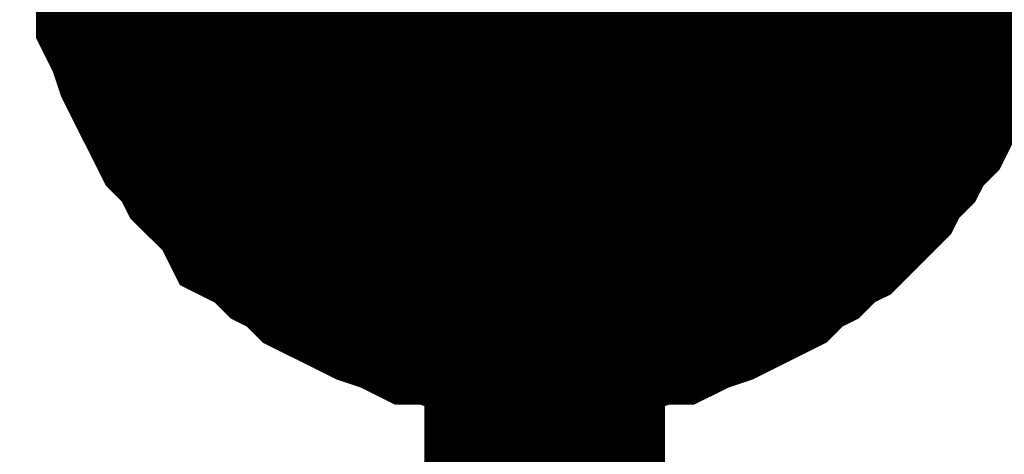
# Model space of a CAD drawing. Header units: inches. Extents: x 0 to 17, y 0 to 11.
# Tile 69 of 256: x 11.5742 to 11.6224, y 6.5721 to 6.5934. Entities that reach past the tile are written whole.
import ezdxf

# ---------------------------------------------------------------- set-up
doc = ezdxf.new("R2010")
doc.units = ezdxf.units.IN
doc.header["$MEASUREMENT"] = 0
doc.layers.add('Sheet', color=255, linetype='Continuous')

msp = doc.modelspace()

# ---------------------------------------------------------------- linework, layer by layer
at = {"layer": 'Sheet'}
for points in [[(12.799953, 6.499928, 0.0118, 0.0118, 0), (11.599883, 6.499928, 0.0118, 0.0118, 0), (11.599883, 6.599841, 0.0118, 0.0118, 0), (11.599883, 6.649798, 0.0118, 0.0118, 0)], [(11.599883, 6.579621, 0.0118, 0.0118, 0), (11.598694, 6.579621, 0.0118, 0.0118, 0), (11.597901, 6.579621, 0.0118, 0.0118, 0), (11.596712, 6.580017, 0.0118, 0.0118, 0), (11.595919, 6.580017, 0.0118, 0.0118, 0), (11.594729, 6.580414, 0.0118, 0.0118, 0), (11.593937, 6.580414, 0.0118, 0.0118, 0), (11.593144, 6.58081, 0.0118, 0.0118, 0), (11.591954, 6.581207, 0.0118, 0.0118, 0), (11.591161, 6.581603, 0.0118, 0.0118, 0), (11.590368, 6.582, 0.0118, 0.0118, 0), (11.589576, 6.582396, 0.0118, 0.0118, 0), (11.588783, 6.583189, 0.0118, 0.0118, 0), (11.58799, 6.583586, 0.0118, 0.0118, 0), (11.587197, 6.584379, 0.0118, 0.0118, 0), (11.586404, 6.584775, 0.0118, 0.0118, 0), (11.586007, 6.585568, 0.0118, 0.0118, 0), (11.585215, 6.586361, 0.0118, 0.0118, 0), (11.584422, 6.587154, 0.0118, 0.0118, 0), (11.584025, 6.587947, 0.0118, 0.0118, 0), (11.583232, 6.58874, 0.0118, 0.0118, 0), (11.582836, 6.589533, 0.0118, 0.0118, 0), (11.582439, 6.590326, 0.0118, 0.0118, 0), (11.582043, 6.591119, 0.0118, 0.0118, 0), (11.581646, 6.591912, 0.0118, 0.0118, 0), (11.58125, 6.593101, 0.0118, 0.0118, 0), (11.580854, 6.593894, 0.0118, 0.0118, 0), (11.580854, 6.594687, 0.0118, 0.0118, 0), (11.580457, 6.595877, 0.0118, 0.0118, 0), (11.580457, 6.59667, 0.0118, 0.0118, 0), (11.580061, 6.597859, 0.0118, 0.0118, 0), (11.580061, 6.598652, 0.0118, 0.0118, 0), (11.580061, 6.599841, 0.0118, 0.0118, 0)], [(11.599883, 6.579621, 0.0118, 0.0118, 0), (11.598694, 6.579621, 0.0118, 0.0118, 0), (11.597901, 6.579621, 0.0118, 0.0118, 0), (11.596712, 6.580017, 0.0118, 0.0118, 0), (11.595919, 6.580017, 0.0118, 0.0118, 0), (11.594729, 6.580414, 0.0118, 0.0118, 0), (11.593937, 6.580414, 0.0118, 0.0118, 0), (11.593144, 6.58081, 0.0118, 0.0118, 0), (11.591954, 6.581207, 0.0118, 0.0118, 0), (11.591161, 6.581603, 0.0118, 0.0118, 0), (11.590368, 6.582, 0.0118, 0.0118, 0), (11.589576, 6.582396, 0.0118, 0.0118, 0), (11.588783, 6.583189, 0.0118, 0.0118, 0), (11.58799, 6.583586, 0.0118, 0.0118, 0), (11.587197, 6.584379, 0.0118, 0.0118, 0), (11.586404, 6.584775, 0.0118, 0.0118, 0), (11.586007, 6.585568, 0.0118, 0.0118, 0), (11.585215, 6.586361, 0.0118, 0.0118, 0), (11.584422, 6.587154, 0.0118, 0.0118, 0), (11.584025, 6.587947, 0.0118, 0.0118, 0), (11.583232, 6.58874, 0.0118, 0.0118, 0), (11.582836, 6.589533, 0.0118, 0.0118, 0), (11.582439, 6.590326, 0.0118, 0.0118, 0), (11.582043, 6.591119, 0.0118, 0.0118, 0), (11.581646, 6.591912, 0.0118, 0.0118, 0), (11.58125, 6.593101, 0.0118, 0.0118, 0), (11.580854, 6.593894, 0.0118, 0.0118, 0), (11.580854, 6.594687, 0.0118, 0.0118, 0), (11.580457, 6.595877, 0.0118, 0.0118, 0), (11.580457, 6.59667, 0.0118, 0.0118, 0), (11.580061, 6.597859, 0.0118, 0.0118, 0), (11.580061, 6.598652, 0.0118, 0.0118, 0), (11.580061, 6.599841, 0.0118, 0.0118, 0)], [(11.599883, 6.579621, 0.0118, 0.0118, 0), (11.598694, 6.579621, 0.0118, 0.0118, 0), (11.597901, 6.579621, 0.0118, 0.0118, 0), (11.596712, 6.580017, 0.0118, 0.0118, 0), (11.595919, 6.580017, 0.0118, 0.0118, 0), (11.594729, 6.580414, 0.0118, 0.0118, 0), (11.593937, 6.580414, 0.0118, 0.0118, 0), (11.593144, 6.58081, 0.0118, 0.0118, 0), (11.591954, 6.581207, 0.0118, 0.0118, 0), (11.591161, 6.581603, 0.0118, 0.0118, 0), (11.590368, 6.582, 0.0118, 0.0118, 0), (11.589576, 6.582396, 0.0118, 0.0118, 0), (11.588783, 6.583189, 0.0118, 0.0118, 0), (11.58799, 6.583586, 0.0118, 0.0118, 0), (11.587197, 6.584379, 0.0118, 0.0118, 0), (11.586404, 6.584775, 0.0118, 0.0118, 0), (11.586007, 6.585568, 0.0118, 0.0118, 0), (11.585215, 6.586361, 0.0118, 0.0118, 0), (11.584422, 6.587154, 0.0118, 0.0118, 0), (11.584025, 6.587947, 0.0118, 0.0118, 0), (11.583232, 6.58874, 0.0118, 0.0118, 0), (11.582836, 6.589533, 0.0118, 0.0118, 0), (11.582439, 6.590326, 0.0118, 0.0118, 0), (11.582043, 6.591119, 0.0118, 0.0118, 0), (11.581646, 6.591912, 0.0118, 0.0118, 0), (11.58125, 6.593101, 0.0118, 0.0118, 0), (11.580854, 6.593894, 0.0118, 0.0118, 0), (11.580854, 6.594687, 0.0118, 0.0118, 0), (11.580457, 6.595877, 0.0118, 0.0118, 0), (11.580457, 6.59667, 0.0118, 0.0118, 0), (11.580061, 6.597859, 0.0118, 0.0118, 0), (11.580061, 6.598652, 0.0118, 0.0118, 0), (11.580061, 6.599841, 0.0118, 0.0118, 0)], [(11.599883, 6.579621, 0.0118, 0.0118, 0), (11.598694, 6.579621, 0.0118, 0.0118, 0), (11.597901, 6.579621, 0.0118, 0.0118, 0), (11.596712, 6.580017, 0.0118, 0.0118, 0), (11.595919, 6.580017, 0.0118, 0.0118, 0), (11.594729, 6.580414, 0.0118, 0.0118, 0), (11.593937, 6.580414, 0.0118, 0.0118, 0), (11.593144, 6.58081, 0.0118, 0.0118, 0), (11.591954, 6.581207, 0.0118, 0.0118, 0), (11.591161, 6.581603, 0.0118, 0.0118, 0), (11.590368, 6.582, 0.0118, 0.0118, 0), (11.589576, 6.582396, 0.0118, 0.0118, 0), (11.588783, 6.583189, 0.0118, 0.0118, 0), (11.58799, 6.583586, 0.0118, 0.0118, 0), (11.587197, 6.584379, 0.0118, 0.0118, 0), (11.586404, 6.584775, 0.0118, 0.0118, 0), (11.586007, 6.585568, 0.0118, 0.0118, 0), (11.585215, 6.586361, 0.0118, 0.0118, 0), (11.584422, 6.587154, 0.0118, 0.0118, 0), (11.584025, 6.587947, 0.0118, 0.0118, 0), (11.583232, 6.58874, 0.0118, 0.0118, 0), (11.582836, 6.589533, 0.0118, 0.0118, 0), (11.582439, 6.590326, 0.0118, 0.0118, 0), (11.582043, 6.591119, 0.0118, 0.0118, 0), (11.581646, 6.591912, 0.0118, 0.0118, 0), (11.58125, 6.593101, 0.0118, 0.0118, 0), (11.580854, 6.593894, 0.0118, 0.0118, 0), (11.580854, 6.594687, 0.0118, 0.0118, 0), (11.580457, 6.595877, 0.0118, 0.0118, 0), (11.580457, 6.59667, 0.0118, 0.0118, 0), (11.580061, 6.597859, 0.0118, 0.0118, 0), (11.580061, 6.598652, 0.0118, 0.0118, 0), (11.580061, 6.599841, 0.0118, 0.0118, 0)], [(11.620103, 6.599841, 0.0118, 0.0118, 0), (11.620103, 6.598652, 0.0118, 0.0118, 0), (11.620103, 6.597859, 0.0118, 0.0118, 0), (11.619706, 6.59667, 0.0118, 0.0118, 0), (11.619706, 6.595877, 0.0118, 0.0118, 0), (11.61931, 6.594687, 0.0118, 0.0118, 0), (11.61931, 6.593894, 0.0118, 0.0118, 0), (11.618913, 6.593101, 0.0118, 0.0118, 0), (11.618517, 6.591912, 0.0118, 0.0118, 0), (11.61812, 6.591119, 0.0118, 0.0118, 0), (11.617724, 6.590326, 0.0118, 0.0118, 0), (11.617327, 6.589533, 0.0118, 0.0118, 0), (11.616535, 6.58874, 0.0118, 0.0118, 0), (11.616138, 6.587947, 0.0118, 0.0118, 0), (11.615345, 6.587154, 0.0118, 0.0118, 0), (11.614949, 6.586361, 0.0118, 0.0118, 0), (11.614156, 6.585568, 0.0118, 0.0118, 0), (11.613363, 6.584775, 0.0118, 0.0118, 0), (11.61257, 6.584379, 0.0118, 0.0118, 0), (11.611777, 6.583586, 0.0118, 0.0118, 0), (11.610984, 6.583189, 0.0118, 0.0118, 0), (11.610191, 6.582396, 0.0118, 0.0118, 0), (11.609398, 6.582, 0.0118, 0.0118, 0), (11.608605, 6.581603, 0.0118, 0.0118, 0), (11.607812, 6.581207, 0.0118, 0.0118, 0), (11.606623, 6.58081, 0.0118, 0.0118, 0), (11.60583, 6.580414, 0.0118, 0.0118, 0), (11.605037, 6.580414, 0.0118, 0.0118, 0), (11.603848, 6.580017, 0.0118, 0.0118, 0), (11.603055, 6.580017, 0.0118, 0.0118, 0), (11.601866, 6.579621, 0.0118, 0.0118, 0), (11.601073, 6.579621, 0.0118, 0.0118, 0), (11.599883, 6.579621, 0.0118, 0.0118, 0)], [(11.620103, 6.599841, 0.0118, 0.0118, 0), (11.620103, 6.598652, 0.0118, 0.0118, 0), (11.620103, 6.597859, 0.0118, 0.0118, 0), (11.619706, 6.59667, 0.0118, 0.0118, 0), (11.619706, 6.595877, 0.0118, 0.0118, 0), (11.61931, 6.594687, 0.0118, 0.0118, 0), (11.61931, 6.593894, 0.0118, 0.0118, 0), (11.618913, 6.593101, 0.0118, 0.0118, 0), (11.618517, 6.591912, 0.0118, 0.0118, 0), (11.61812, 6.591119, 0.0118, 0.0118, 0), (11.617724, 6.590326, 0.0118, 0.0118, 0), (11.617327, 6.589533, 0.0118, 0.0118, 0), (11.616535, 6.58874, 0.0118, 0.0118, 0), (11.616138, 6.587947, 0.0118, 0.0118, 0), (11.615345, 6.587154, 0.0118, 0.0118, 0), (11.614949, 6.586361, 0.0118, 0.0118, 0), (11.614156, 6.585568, 0.0118, 0.0118, 0), (11.613363, 6.584775, 0.0118, 0.0118, 0), (11.61257, 6.584379, 0.0118, 0.0118, 0), (11.611777, 6.583586, 0.0118, 0.0118, 0), (11.610984, 6.583189, 0.0118, 0.0118, 0), (11.610191, 6.582396, 0.0118, 0.0118, 0), (11.609398, 6.582, 0.0118, 0.0118, 0), (11.608605, 6.581603, 0.0118, 0.0118, 0), (11.607812, 6.581207, 0.0118, 0.0118, 0), (11.606623, 6.58081, 0.0118, 0.0118, 0), (11.60583, 6.580414, 0.0118, 0.0118, 0), (11.605037, 6.580414, 0.0118, 0.0118, 0), (11.603848, 6.580017, 0.0118, 0.0118, 0), (11.603055, 6.580017, 0.0118, 0.0118, 0), (11.601866, 6.579621, 0.0118, 0.0118, 0), (11.601073, 6.579621, 0.0118, 0.0118, 0), (11.599883, 6.579621, 0.0118, 0.0118, 0)], [(11.620103, 6.599841, 0.0118, 0.0118, 0), (11.620103, 6.598652, 0.0118, 0.0118, 0), (11.620103, 6.597859, 0.0118, 0.0118, 0), (11.619706, 6.59667, 0.0118, 0.0118, 0), (11.619706, 6.595877, 0.0118, 0.0118, 0), (11.61931, 6.594687, 0.0118, 0.0118, 0), (11.61931, 6.593894, 0.0118, 0.0118, 0), (11.618913, 6.593101, 0.0118, 0.0118, 0), (11.618517, 6.591912, 0.0118, 0.0118, 0), (11.61812, 6.591119, 0.0118, 0.0118, 0), (11.617724, 6.590326, 0.0118, 0.0118, 0), (11.617327, 6.589533, 0.0118, 0.0118, 0), (11.616535, 6.58874, 0.0118, 0.0118, 0), (11.616138, 6.587947, 0.0118, 0.0118, 0), (11.615345, 6.587154, 0.0118, 0.0118, 0), (11.614949, 6.586361, 0.0118, 0.0118, 0), (11.614156, 6.585568, 0.0118, 0.0118, 0), (11.613363, 6.584775, 0.0118, 0.0118, 0), (11.61257, 6.584379, 0.0118, 0.0118, 0), (11.611777, 6.583586, 0.0118, 0.0118, 0), (11.610984, 6.583189, 0.0118, 0.0118, 0), (11.610191, 6.582396, 0.0118, 0.0118, 0), (11.609398, 6.582, 0.0118, 0.0118, 0), (11.608605, 6.581603, 0.0118, 0.0118, 0), (11.607812, 6.581207, 0.0118, 0.0118, 0), (11.606623, 6.58081, 0.0118, 0.0118, 0), (11.60583, 6.580414, 0.0118, 0.0118, 0), (11.605037, 6.580414, 0.0118, 0.0118, 0), (11.603848, 6.580017, 0.0118, 0.0118, 0), (11.603055, 6.580017, 0.0118, 0.0118, 0), (11.601866, 6.579621, 0.0118, 0.0118, 0), (11.601073, 6.579621, 0.0118, 0.0118, 0), (11.599883, 6.579621, 0.0118, 0.0118, 0)], [(11.620103, 6.599841, 0.0118, 0.0118, 0), (11.620103, 6.598652, 0.0118, 0.0118, 0), (11.620103, 6.597859, 0.0118, 0.0118, 0), (11.619706, 6.59667, 0.0118, 0.0118, 0), (11.619706, 6.595877, 0.0118, 0.0118, 0), (11.61931, 6.594687, 0.0118, 0.0118, 0), (11.61931, 6.593894, 0.0118, 0.0118, 0), (11.618913, 6.593101, 0.0118, 0.0118, 0), (11.618517, 6.591912, 0.0118, 0.0118, 0), (11.61812, 6.591119, 0.0118, 0.0118, 0), (11.617724, 6.590326, 0.0118, 0.0118, 0), (11.617327, 6.589533, 0.0118, 0.0118, 0), (11.616535, 6.58874, 0.0118, 0.0118, 0), (11.616138, 6.587947, 0.0118, 0.0118, 0), (11.615345, 6.587154, 0.0118, 0.0118, 0), (11.614949, 6.586361, 0.0118, 0.0118, 0), (11.614156, 6.585568, 0.0118, 0.0118, 0), (11.613363, 6.584775, 0.0118, 0.0118, 0), (11.61257, 6.584379, 0.0118, 0.0118, 0), (11.611777, 6.583586, 0.0118, 0.0118, 0), (11.610984, 6.583189, 0.0118, 0.0118, 0), (11.610191, 6.582396, 0.0118, 0.0118, 0), (11.609398, 6.582, 0.0118, 0.0118, 0), (11.608605, 6.581603, 0.0118, 0.0118, 0), (11.607812, 6.581207, 0.0118, 0.0118, 0), (11.606623, 6.58081, 0.0118, 0.0118, 0), (11.60583, 6.580414, 0.0118, 0.0118, 0), (11.605037, 6.580414, 0.0118, 0.0118, 0), (11.603848, 6.580017, 0.0118, 0.0118, 0), (11.603055, 6.580017, 0.0118, 0.0118, 0), (11.601866, 6.579621, 0.0118, 0.0118, 0), (11.601073, 6.579621, 0.0118, 0.0118, 0), (11.599883, 6.579621, 0.0118, 0.0118, 0)], [(11.599883, 6.579621, 0.0039, 0.0039, 0), (11.598694, 6.579621, 0.0039, 0.0039, 0), (11.597901, 6.579621, 0.0039, 0.0039, 0), (11.596712, 6.580017, 0.0039, 0.0039, 0), (11.595919, 6.580017, 0.0039, 0.0039, 0), (11.594729, 6.580414, 0.0039, 0.0039, 0), (11.593937, 6.580414, 0.0039, 0.0039, 0), (11.593144, 6.58081, 0.0039, 0.0039, 0), (11.591954, 6.581207, 0.0039, 0.0039, 0), (11.591161, 6.581603, 0.0039, 0.0039, 0), (11.590368, 6.582, 0.0039, 0.0039, 0), (11.589576, 6.582396, 0.0039, 0.0039, 0), (11.588783, 6.583189, 0.0039, 0.0039, 0), (11.58799, 6.583586, 0.0039, 0.0039, 0), (11.587197, 6.584379, 0.0039, 0.0039, 0), (11.586404, 6.584775, 0.0039, 0.0039, 0), (11.586007, 6.585568, 0.0039, 0.0039, 0), (11.585215, 6.586361, 0.0039, 0.0039, 0), (11.584422, 6.587154, 0.0039, 0.0039, 0), (11.584025, 6.587947, 0.0039, 0.0039, 0), (11.583232, 6.58874, 0.0039, 0.0039, 0), (11.582836, 6.589533, 0.0039, 0.0039, 0), (11.582439, 6.590326, 0.0039, 0.0039, 0), (11.582043, 6.591119, 0.0039, 0.0039, 0), (11.581646, 6.591912, 0.0039, 0.0039, 0), (11.58125, 6.593101, 0.0039, 0.0039, 0), (11.580854, 6.593894, 0.0039, 0.0039, 0), (11.580854, 6.594687, 0.0039, 0.0039, 0), (11.580457, 6.595877, 0.0039, 0.0039, 0)], [(11.599883, 6.579621, 0.0039, 0.0039, 0), (11.598694, 6.579621, 0.0039, 0.0039, 0), (11.597901, 6.579621, 0.0039, 0.0039, 0), (11.596712, 6.580017, 0.0039, 0.0039, 0), (11.595919, 6.580017, 0.0039, 0.0039, 0), (11.594729, 6.580414, 0.0039, 0.0039, 0), (11.593937, 6.580414, 0.0039, 0.0039, 0), (11.593144, 6.58081, 0.0039, 0.0039, 0), (11.591954, 6.581207, 0.0039, 0.0039, 0), (11.591161, 6.581603, 0.0039, 0.0039, 0), (11.590368, 6.582, 0.0039, 0.0039, 0), (11.589576, 6.582396, 0.0039, 0.0039, 0), (11.588783, 6.583189, 0.0039, 0.0039, 0), (11.58799, 6.583586, 0.0039, 0.0039, 0), (11.587197, 6.584379, 0.0039, 0.0039, 0), (11.586404, 6.584775, 0.0039, 0.0039, 0), (11.586007, 6.585568, 0.0039, 0.0039, 0), (11.585215, 6.586361, 0.0039, 0.0039, 0), (11.584422, 6.587154, 0.0039, 0.0039, 0), (11.584025, 6.587947, 0.0039, 0.0039, 0), (11.583232, 6.58874, 0.0039, 0.0039, 0), (11.582836, 6.589533, 0.0039, 0.0039, 0), (11.582439, 6.590326, 0.0039, 0.0039, 0), (11.582043, 6.591119, 0.0039, 0.0039, 0), (11.581646, 6.591912, 0.0039, 0.0039, 0), (11.58125, 6.593101, 0.0039, 0.0039, 0), (11.580854, 6.593894, 0.0039, 0.0039, 0), (11.580854, 6.594687, 0.0039, 0.0039, 0), (11.580457, 6.595877, 0.0039, 0.0039, 0)], [(11.599883, 6.579621, 0.0039, 0.0039, 0), (11.598694, 6.579621, 0.0039, 0.0039, 0), (11.597901, 6.579621, 0.0039, 0.0039, 0), (11.596712, 6.580017, 0.0039, 0.0039, 0), (11.595919, 6.580017, 0.0039, 0.0039, 0), (11.594729, 6.580414, 0.0039, 0.0039, 0), (11.593937, 6.580414, 0.0039, 0.0039, 0), (11.593144, 6.58081, 0.0039, 0.0039, 0), (11.591954, 6.581207, 0.0039, 0.0039, 0), (11.591161, 6.581603, 0.0039, 0.0039, 0), (11.590368, 6.582, 0.0039, 0.0039, 0), (11.589576, 6.582396, 0.0039, 0.0039, 0), (11.588783, 6.583189, 0.0039, 0.0039, 0), (11.58799, 6.583586, 0.0039, 0.0039, 0), (11.587197, 6.584379, 0.0039, 0.0039, 0), (11.586404, 6.584775, 0.0039, 0.0039, 0), (11.586007, 6.585568, 0.0039, 0.0039, 0), (11.585215, 6.586361, 0.0039, 0.0039, 0), (11.584422, 6.587154, 0.0039, 0.0039, 0), (11.584025, 6.587947, 0.0039, 0.0039, 0), (11.583232, 6.58874, 0.0039, 0.0039, 0), (11.582836, 6.589533, 0.0039, 0.0039, 0), (11.582439, 6.590326, 0.0039, 0.0039, 0), (11.582043, 6.591119, 0.0039, 0.0039, 0), (11.581646, 6.591912, 0.0039, 0.0039, 0), (11.58125, 6.593101, 0.0039, 0.0039, 0), (11.580854, 6.593894, 0.0039, 0.0039, 0), (11.580854, 6.594687, 0.0039, 0.0039, 0), (11.580457, 6.595877, 0.0039, 0.0039, 0)], [(11.599883, 6.579621, 0.0039, 0.0039, 0), (11.598694, 6.579621, 0.0039, 0.0039, 0), (11.597901, 6.579621, 0.0039, 0.0039, 0), (11.596712, 6.580017, 0.0039, 0.0039, 0), (11.595919, 6.580017, 0.0039, 0.0039, 0), (11.594729, 6.580414, 0.0039, 0.0039, 0), (11.593937, 6.580414, 0.0039, 0.0039, 0), (11.593144, 6.58081, 0.0039, 0.0039, 0), (11.591954, 6.581207, 0.0039, 0.0039, 0), (11.591161, 6.581603, 0.0039, 0.0039, 0), (11.590368, 6.582, 0.0039, 0.0039, 0), (11.589576, 6.582396, 0.0039, 0.0039, 0), (11.588783, 6.583189, 0.0039, 0.0039, 0), (11.58799, 6.583586, 0.0039, 0.0039, 0), (11.587197, 6.584379, 0.0039, 0.0039, 0), (11.586404, 6.584775, 0.0039, 0.0039, 0), (11.586007, 6.585568, 0.0039, 0.0039, 0), (11.585215, 6.586361, 0.0039, 0.0039, 0), (11.584422, 6.587154, 0.0039, 0.0039, 0), (11.584025, 6.587947, 0.0039, 0.0039, 0), (11.583232, 6.58874, 0.0039, 0.0039, 0), (11.582836, 6.589533, 0.0039, 0.0039, 0), (11.582439, 6.590326, 0.0039, 0.0039, 0), (11.582043, 6.591119, 0.0039, 0.0039, 0), (11.581646, 6.591912, 0.0039, 0.0039, 0), (11.58125, 6.593101, 0.0039, 0.0039, 0), (11.580854, 6.593894, 0.0039, 0.0039, 0), (11.580854, 6.594687, 0.0039, 0.0039, 0), (11.580457, 6.595877, 0.0039, 0.0039, 0)], [(11.619706, 6.595877, 0.0039, 0.0039, 0), (11.61931, 6.594687, 0.0039, 0.0039, 0), (11.61931, 6.593894, 0.0039, 0.0039, 0), (11.618913, 6.593101, 0.0039, 0.0039, 0), (11.618517, 6.591912, 0.0039, 0.0039, 0), (11.61812, 6.591119, 0.0039, 0.0039, 0), (11.617724, 6.590326, 0.0039, 0.0039, 0), (11.617327, 6.589533, 0.0039, 0.0039, 0), (11.616535, 6.58874, 0.0039, 0.0039, 0), (11.616138, 6.587947, 0.0039, 0.0039, 0), (11.615345, 6.587154, 0.0039, 0.0039, 0), (11.614949, 6.586361, 0.0039, 0.0039, 0), (11.614156, 6.585568, 0.0039, 0.0039, 0), (11.613363, 6.584775, 0.0039, 0.0039, 0), (11.61257, 6.584379, 0.0039, 0.0039, 0), (11.611777, 6.583586, 0.0039, 0.0039, 0), (11.610984, 6.583189, 0.0039, 0.0039, 0), (11.610191, 6.582396, 0.0039, 0.0039, 0), (11.609398, 6.582, 0.0039, 0.0039, 0), (11.608605, 6.581603, 0.0039, 0.0039, 0), (11.607812, 6.581207, 0.0039, 0.0039, 0), (11.606623, 6.58081, 0.0039, 0.0039, 0), (11.60583, 6.580414, 0.0039, 0.0039, 0), (11.605037, 6.580414, 0.0039, 0.0039, 0), (11.603848, 6.580017, 0.0039, 0.0039, 0), (11.603055, 6.580017, 0.0039, 0.0039, 0), (11.601866, 6.579621, 0.0039, 0.0039, 0), (11.601073, 6.579621, 0.0039, 0.0039, 0), (11.599883, 6.579621, 0.0039, 0.0039, 0)], [(11.619706, 6.595877, 0.0039, 0.0039, 0), (11.61931, 6.594687, 0.0039, 0.0039, 0), (11.61931, 6.593894, 0.0039, 0.0039, 0), (11.618913, 6.593101, 0.0039, 0.0039, 0), (11.618517, 6.591912, 0.0039, 0.0039, 0), (11.61812, 6.591119, 0.0039, 0.0039, 0), (11.617724, 6.590326, 0.0039, 0.0039, 0), (11.617327, 6.589533, 0.0039, 0.0039, 0), (11.616535, 6.58874, 0.0039, 0.0039, 0), (11.616138, 6.587947, 0.0039, 0.0039, 0), (11.615345, 6.587154, 0.0039, 0.0039, 0), (11.614949, 6.586361, 0.0039, 0.0039, 0), (11.614156, 6.585568, 0.0039, 0.0039, 0), (11.613363, 6.584775, 0.0039, 0.0039, 0), (11.61257, 6.584379, 0.0039, 0.0039, 0), (11.611777, 6.583586, 0.0039, 0.0039, 0), (11.610984, 6.583189, 0.0039, 0.0039, 0), (11.610191, 6.582396, 0.0039, 0.0039, 0), (11.609398, 6.582, 0.0039, 0.0039, 0), (11.608605, 6.581603, 0.0039, 0.0039, 0), (11.607812, 6.581207, 0.0039, 0.0039, 0), (11.606623, 6.58081, 0.0039, 0.0039, 0), (11.60583, 6.580414, 0.0039, 0.0039, 0), (11.605037, 6.580414, 0.0039, 0.0039, 0), (11.603848, 6.580017, 0.0039, 0.0039, 0), (11.603055, 6.580017, 0.0039, 0.0039, 0), (11.601866, 6.579621, 0.0039, 0.0039, 0), (11.601073, 6.579621, 0.0039, 0.0039, 0), (11.599883, 6.579621, 0.0039, 0.0039, 0)], [(11.619706, 6.595877, 0.0039, 0.0039, 0), (11.61931, 6.594687, 0.0039, 0.0039, 0), (11.61931, 6.593894, 0.0039, 0.0039, 0), (11.618913, 6.593101, 0.0039, 0.0039, 0), (11.618517, 6.591912, 0.0039, 0.0039, 0), (11.61812, 6.591119, 0.0039, 0.0039, 0), (11.617724, 6.590326, 0.0039, 0.0039, 0), (11.617327, 6.589533, 0.0039, 0.0039, 0), (11.616535, 6.58874, 0.0039, 0.0039, 0), (11.616138, 6.587947, 0.0039, 0.0039, 0), (11.615345, 6.587154, 0.0039, 0.0039, 0), (11.614949, 6.586361, 0.0039, 0.0039, 0), (11.614156, 6.585568, 0.0039, 0.0039, 0), (11.613363, 6.584775, 0.0039, 0.0039, 0), (11.61257, 6.584379, 0.0039, 0.0039, 0), (11.611777, 6.583586, 0.0039, 0.0039, 0), (11.610984, 6.583189, 0.0039, 0.0039, 0), (11.610191, 6.582396, 0.0039, 0.0039, 0), (11.609398, 6.582, 0.0039, 0.0039, 0), (11.608605, 6.581603, 0.0039, 0.0039, 0), (11.607812, 6.581207, 0.0039, 0.0039, 0), (11.606623, 6.58081, 0.0039, 0.0039, 0), (11.60583, 6.580414, 0.0039, 0.0039, 0), (11.605037, 6.580414, 0.0039, 0.0039, 0), (11.603848, 6.580017, 0.0039, 0.0039, 0), (11.603055, 6.580017, 0.0039, 0.0039, 0), (11.601866, 6.579621, 0.0039, 0.0039, 0), (11.601073, 6.579621, 0.0039, 0.0039, 0), (11.599883, 6.579621, 0.0039, 0.0039, 0)], [(11.619706, 6.595877, 0.0039, 0.0039, 0), (11.61931, 6.594687, 0.0039, 0.0039, 0), (11.61931, 6.593894, 0.0039, 0.0039, 0), (11.618913, 6.593101, 0.0039, 0.0039, 0), (11.618517, 6.591912, 0.0039, 0.0039, 0), (11.61812, 6.591119, 0.0039, 0.0039, 0), (11.617724, 6.590326, 0.0039, 0.0039, 0), (11.617327, 6.589533, 0.0039, 0.0039, 0), (11.616535, 6.58874, 0.0039, 0.0039, 0), (11.616138, 6.587947, 0.0039, 0.0039, 0), (11.615345, 6.587154, 0.0039, 0.0039, 0), (11.614949, 6.586361, 0.0039, 0.0039, 0), (11.614156, 6.585568, 0.0039, 0.0039, 0), (11.613363, 6.584775, 0.0039, 0.0039, 0), (11.61257, 6.584379, 0.0039, 0.0039, 0), (11.611777, 6.583586, 0.0039, 0.0039, 0), (11.610984, 6.583189, 0.0039, 0.0039, 0), (11.610191, 6.582396, 0.0039, 0.0039, 0), (11.609398, 6.582, 0.0039, 0.0039, 0), (11.608605, 6.581603, 0.0039, 0.0039, 0), (11.607812, 6.581207, 0.0039, 0.0039, 0), (11.606623, 6.58081, 0.0039, 0.0039, 0), (11.60583, 6.580414, 0.0039, 0.0039, 0), (11.605037, 6.580414, 0.0039, 0.0039, 0), (11.603848, 6.580017, 0.0039, 0.0039, 0), (11.603055, 6.580017, 0.0039, 0.0039, 0), (11.601866, 6.579621, 0.0039, 0.0039, 0), (11.601073, 6.579621, 0.0039, 0.0039, 0), (11.599883, 6.579621, 0.0039, 0.0039, 0)]]:
    msp.add_lwpolyline(points, format="xyseb", dxfattribs=at)
msp.add_lwpolyline([(11.59, 6.6, 0.02, 0.02, 1), (11.61, 6.6, 0.02, 0.02, 1)], format="xyseb", close=True, dxfattribs=at)

doc.saveas('drawing.dxf')
